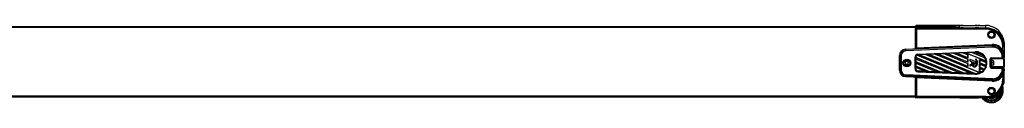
# Model space of a CAD drawing. Header units: millimetres. Extents: x 0 to 420, y 0 to 297.
# Tile 13 of 23: x 130.43 to 224.11, y 193.54 to 200.9. Entities that reach past the tile are written whole.
import ezdxf

# ---------------------------------------------------------------- set-up
doc = ezdxf.new("R2010")
doc.units = ezdxf.units.MM

msp = doc.modelspace()

# ---------------------------------------------------------------- linework, layer by layer
at = {"color": 7, "linetype": 'Continuous', "lineweight": 25}
for p, q in [((65.92632, 200.79892), (215.65295, 200.79892)), ((65.92632, 200.70953), (215.65295, 200.70953)), ((215.64164, 200.85119), (215.64164, 200.79892)), ((215.64164, 200.85119), (215.73103, 200.85119)), ((215.65295, 200.70953), (215.65295, 200.79892)), ((215.65295, 198.678), (215.65295, 200.70953)), ((215.65295, 200.65619), (215.73103, 200.65619)), ((215.65295, 200.59396), (215.75177, 200.59396)), ((215.75365, 200.48043), (215.65295, 200.48043)), ((215.72662, 200.69282), (215.70804, 200.69435)), ((215.70804, 200.69435), (215.70804, 200.65619)), ((215.72662, 200.69282), (215.72662, 200.65619)), ((215.73103, 200.85119), (215.73103, 200.89591)), ((219.84293, 200.89591), (215.73103, 200.89591)), ((215.73103, 200.65619), (215.73103, 200.7009)), ((215.73103, 200.7009), (215.75255, 200.63633)), ((219.84293, 200.7009), (215.73103, 200.7009)), ((215.73103, 200.65619), (215.75177, 200.59396)), ((216.24193, 200.74102), (215.75175, 200.7392)), ((215.75175, 200.7392), (215.77034, 200.73767)), ((215.75255, 200.63633), (222.34582, 200.63633)), ((215.75365, 200.48043), (215.75365, 198.7291)), ((215.75443, 198.74839), (215.75443, 200.5228)), ((222.34582, 200.5228), (215.75443, 200.5228)), ((216.26052, 200.73949), (215.77034, 200.73767)), ((219.23875, 200.77071), (215.81146, 200.77071)), ((215.81146, 200.77071), (215.82875, 200.76206)), ((216.71431, 200.74948), (215.99309, 200.74948)), ((215.99942, 200.74012), (215.99309, 200.74948)), ((216.26052, 200.73949), (216.24193, 200.74102)), ((216.26052, 200.73949), (216.26052, 200.7009)), ((216.26736, 200.74106), (216.26736, 200.7395)), ((219.13656, 200.74106), (216.26736, 200.74106)), ((219.13656, 200.7395), (216.26736, 200.7395)), ((216.26736, 200.7395), (216.26736, 200.7009)), ((216.71431, 200.74948), (216.72523, 200.75494)), ((216.71431, 200.74948), (216.71431, 200.74106)), ((216.72523, 200.75494), (216.79277, 200.75494)), ((216.72523, 200.74106), (216.72523, 200.75494)), ((216.79277, 200.75494), (216.8037, 200.74948)), ((216.79277, 200.75494), (216.79277, 200.74106)), ((218.77636, 200.74948), (216.8037, 200.74948)), ((216.8037, 200.74106), (216.8037, 200.74948)), ((218.77636, 200.74948), (218.77063, 200.74106)), ((219.1366, 200.74948), (218.98763, 200.74948)), ((218.99336, 200.74106), (218.98763, 200.74948)), ((219.13656, 200.71583), (219.05191, 200.7009)), ((219.13656, 200.7494), (219.13656, 200.7009)), ((219.78602, 200.8678), (219.35664, 200.7921)), ((219.78602, 200.8678), (219.78602, 200.7009)), ((219.86218, 200.8697), (219.80775, 200.8697)), ((219.80775, 200.8697), (219.80775, 200.7009)), ((219.84293, 200.8697), (219.84293, 200.89591)), ((219.84839, 200.88498), (219.84293, 200.89591)), ((219.84839, 200.66811), (219.84293, 200.7009)), ((219.84703, 200.67625), (219.86218, 200.67625)), ((219.84839, 200.88498), (219.84839, 200.8697)), ((219.86218, 200.88062), (219.86218, 200.8697)), ((219.86218, 200.67625), (219.86218, 200.66644)), ((219.89308, 200.8842), (221.5985, 200.8842)), ((219.89308, 200.88136), (219.89308, 200.8842)), ((219.89308, 200.66579), (221.5985, 200.66579)), ((219.90688, 200.8814), (221.69466, 200.8814)), ((221.5985, 200.8842), (221.5985, 200.8814)), ((221.69466, 200.66455), (221.63798, 200.66455)), ((221.64522, 200.8814), (221.64319, 200.88343)), ((221.64319, 200.8814), (221.64319, 200.88343)), ((221.64946, 200.64469), (221.64319, 200.66349)), ((221.69414, 200.64239), (222.34582, 200.64239)), ((221.69466, 200.8814), (221.69466, 200.88842)), ((221.69466, 200.65753), (221.69466, 200.66455)), ((221.69466, 200.64239), (221.69466, 200.65753)), ((221.73935, 200.8892), (222.32038, 200.8892)), ((221.73935, 200.65675), (222.32038, 200.65675)), ((221.73935, 200.65675), (221.73935, 200.64239)), ((222.32038, 200.8892), (222.32038, 200.65675)), ((222.32038, 200.64239), (222.32038, 200.65675)), ((222.34582, 200.63633), (222.34582, 200.64239)), ((222.34582, 200.63633), (222.34582, 200.5228)), ((224.0295, 199.61829), (224.0295, 199.62531)), ((214.72058, 198.63727), (214.721, 198.62305)), ((214.721, 198.62305), (222.96999, 198.98316)), ((222.97061, 198.96844), (214.72162, 198.60834)), ((214.72162, 198.60834), (214.72673, 198.48928)), ((214.72673, 198.48928), (222.97572, 198.84938)), ((222.97705, 198.81872), (214.72806, 198.45862)), ((215.65295, 199.45065), (215.65373, 199.45065)), ((215.65295, 199.00488), (215.65373, 199.00384)), ((215.65373, 199.00384), (215.65295, 199.00384)), ((215.65295, 198.7247), (215.75365, 198.7291)), ((215.65334, 198.67918), (215.65295, 198.67916)), ((215.75441, 198.68368), (215.65333, 198.67926)), ((215.65333, 198.67926), (215.65334, 198.67918)), ((215.65373, 199.00384), (215.65373, 199.45065)), ((215.75556, 198.68025), (215.75441, 198.68368)), ((215.75443, 198.74839), (222.96672, 199.06324)), ((222.96964, 198.99518), (215.75556, 198.68025)), ((222.96999, 198.98316), (222.96964, 198.99518)), ((222.97572, 198.84938), (222.97061, 198.96844)), ((223.97887, 198.53094), (223.97887, 198.88999)), ((224.0295, 199.39442), (224.0295, 199.40144)), ((224.06093, 199.3156), (224.04296, 199.3156)), ((224.05312, 199.53401), (224.06093, 199.53401)), ((224.09054, 198.89188), (224.11019, 198.90169)), ((224.09054, 198.89188), (224.09054, 197.93109)), ((224.10816, 199.09389), (224.10816, 199.0913)), ((224.10816, 199.0913), (224.10816, 199.08868)), ((224.10816, 199.08868), (224.10816, 198.98617)), ((224.11019, 199.1201), (224.11019, 198.96757)), ((224.11019, 198.90169), (224.11019, 197.83465)), ((214.13444, 198.01042), (214.12533, 198.01497)), ((214.13444, 196.63115), (214.13444, 198.01042)), ((214.14862, 198.00987), (214.26591, 198.00796)), ((214.14862, 198.00987), (214.14862, 196.63061)), ((214.26591, 196.6287), (214.26591, 198.00796)), ((214.29639, 198.00775), (214.29639, 196.62849)), ((215.6225, 196.77435), (215.6225, 197.86189)), ((215.68634, 197.86345), (215.6645, 197.86241)), ((215.6645, 197.86241), (215.6645, 196.77487)), ((215.68634, 197.82696), (215.67007, 197.82869)), ((215.67007, 197.72348), (215.67007, 197.82869)), ((219.13305, 196.39449), (215.67007, 197.82869)), ((215.67007, 197.72348), (215.68634, 197.7133)), ((215.67007, 197.72348), (218.84909, 196.40689)), ((215.68634, 197.86345), (215.68634, 197.82696)), ((219.10053, 196.41297), (215.68634, 197.82696)), ((215.68634, 197.7133), (215.68634, 197.42308)), ((215.68634, 197.7133), (218.79373, 196.42637)), ((215.79766, 198.07453), (215.81287, 198.06478)), ((215.79766, 198.07453), (219.93922, 196.3593)), ((215.81287, 198.06478), (219.88385, 196.37878)), ((215.89728, 198.14888), (221.33824, 198.3864)), ((221.34007, 198.34496), (215.89911, 198.10744)), ((215.89935, 198.10215), (215.89911, 198.10744)), ((215.89935, 198.10215), (215.97683, 198.10553)), ((216.02164, 198.09199), (215.97683, 198.10553)), ((220.22317, 196.3469), (215.97683, 198.10553)), ((216.65557, 198.11966), (216.02164, 198.09199)), ((220.19065, 196.36538), (216.02164, 198.09199)), ((216.62925, 198.13401), (216.85905, 198.14404)), ((216.62925, 198.13401), (216.65557, 198.11966)), ((216.62925, 198.13401), (221.02934, 196.31171)), ((216.65557, 198.11966), (220.97398, 196.33119)), ((216.90386, 198.1305), (216.85905, 198.14404)), ((221.3133, 196.29932), (216.85905, 198.14404)), ((217.53779, 198.15817), (216.90386, 198.1305)), ((221.28078, 196.3178), (216.90386, 198.1305)), ((217.74128, 198.18256), (217.51148, 198.17252)), ((217.51148, 198.17252), (217.53779, 198.15817)), ((217.51148, 198.17252), (221.81288, 196.3911)), ((217.53779, 198.15817), (221.78732, 196.39823)), ((217.78608, 198.16901), (217.74128, 198.18256)), ((220.64691, 196.97919), (217.74128, 198.18256)), ((218.42002, 198.19669), (217.78608, 198.16901)), ((220.63064, 196.99094), (217.78608, 198.16901)), ((218.6235, 198.22107), (218.3937, 198.21104)), ((218.3937, 198.21104), (218.42002, 198.19669)), ((218.3937, 198.21104), (220.64691, 197.27787)), ((218.42002, 198.19669), (220.63064, 197.28115)), ((218.66831, 198.20752), (218.6235, 198.22107)), ((220.64691, 197.38307), (218.6235, 198.22107)), ((219.30224, 198.2352), (218.66831, 198.20752)), ((220.63064, 197.39482), (218.66831, 198.20752)), ((219.27592, 198.24955), (219.50573, 198.25958)), ((219.27592, 198.24955), (219.30224, 198.2352)), ((219.27592, 198.24955), (220.64691, 197.68175)), ((219.30224, 198.2352), (220.63064, 197.68504)), ((219.55053, 198.24604), (219.50573, 198.25958)), ((220.64691, 197.78696), (219.50573, 198.25958)), ((220.18447, 198.27371), (219.55053, 198.24604)), ((220.63064, 197.79871), (219.55053, 198.24604)), ((220.38795, 198.29809), (220.15815, 198.28806)), ((220.15815, 198.28806), (220.18447, 198.27371)), ((220.15815, 198.28806), (220.64691, 198.08564)), ((220.18447, 198.27371), (220.63064, 198.08893)), ((220.43276, 198.28455), (220.38795, 198.29809)), ((222.39607, 197.46643), (220.38795, 198.29809)), ((221.06669, 198.31222), (220.43276, 198.28455)), ((222.37781, 197.47901), (220.43276, 198.28455)), ((220.64691, 198.08564), (220.63064, 198.08893)), ((220.63064, 197.79871), (220.63064, 198.08893)), ((220.63064, 197.79871), (220.64691, 197.78696)), ((220.64691, 197.68175), (220.63064, 197.68504)), ((220.63064, 197.39482), (220.63064, 197.68504)), ((220.64691, 198.08564), (220.64691, 197.78696)), ((220.64691, 197.68175), (220.64691, 197.38307)), ((221.27017, 198.33661), (221.04037, 198.32658)), ((221.04037, 198.32658), (221.06669, 198.31222)), ((221.04037, 198.32658), (222.27902, 197.81359)), ((221.06669, 198.31222), (222.25779, 197.81893)), ((221.31498, 198.32306), (221.27017, 198.33661)), ((222.18112, 197.95934), (221.27017, 198.33661)), ((221.34102, 198.3242), (221.31498, 198.32306)), ((222.14322, 197.98005), (221.31498, 198.32306)), ((221.34102, 198.3242), (221.34007, 198.34496)), ((222.18112, 197.95934), (222.14322, 197.98005)), ((222.25779, 197.81893), (222.27902, 197.81359)), ((222.7496, 196.93974), (222.7496, 197.6965)), ((222.79427, 197.69726), (222.79427, 196.9405)), ((222.82247, 197.68315), (222.79427, 197.69726)), ((222.82247, 197.60604), (222.82247, 197.68315)), ((222.86127, 197.80815), (223.91454, 197.80815)), ((222.86127, 197.80815), (222.86127, 197.76425)), ((223.91454, 197.76425), (222.86127, 197.76425)), ((222.86127, 197.76425), (222.88947, 197.75014)), ((222.86714, 197.68391), (222.86714, 197.60604)), ((222.88947, 197.75014), (224.05621, 197.75014)), ((222.88947, 197.70624), (222.88947, 197.75014)), ((224.05922, 197.70624), (222.88947, 197.70624)), ((223.91454, 197.80815), (223.91454, 197.92141)), ((223.91454, 197.80815), (223.91454, 197.76425)), ((224.03183, 197.76234), (223.91454, 197.76425)), ((223.94502, 197.92162), (224.06231, 197.92353)), ((223.94502, 197.92162), (223.94502, 197.80836)), ((223.94502, 197.80836), (224.06231, 197.80645)), ((224.05621, 197.75014), (224.03183, 197.76234)), ((224.05922, 196.96121), (224.05922, 197.70624)), ((224.06231, 197.80645), (224.06231, 197.92353)), ((224.07649, 197.92407), (224.09054, 197.93109)), ((224.07649, 197.92407), (224.07649, 197.807)), ((224.07649, 197.807), (224.10088, 197.7948)), ((224.10389, 197.70699), (224.10389, 196.96196)), ((224.11019, 196.8406), (224.11019, 197.83465)), ((214.54663, 197.32319), (214.54663, 197.31953)), ((214.78711, 197.46579), (214.68523, 197.34922)), ((214.68523, 197.34922), (214.73526, 197.20273)), ((214.68619, 197.35032), (214.73526, 197.20663)), ((214.73526, 197.20663), (214.73526, 197.20273)), ((214.73526, 197.20663), (214.88717, 197.17669)), ((214.73526, 197.20273), (214.88717, 197.17279)), ((214.93902, 197.43586), (214.78711, 197.46579)), ((214.88717, 197.17669), (214.98809, 197.29217)), ((214.88717, 197.17279), (214.98904, 197.28936)), ((214.88717, 197.17669), (214.88717, 197.17279)), ((214.98904, 197.28936), (214.93902, 197.43586)), ((215.12765, 197.31953), (215.12765, 197.32319)), ((215.68634, 196.77591), (215.6645, 196.77487)), ((215.68634, 197.42308), (215.67007, 197.4248)), ((215.67007, 197.3196), (215.67007, 197.4248)), ((218.04293, 196.44208), (215.67007, 197.4248)), ((215.67007, 197.3196), (215.68634, 197.30941)), ((215.67007, 197.3196), (217.75897, 196.45448)), ((215.68634, 197.01919), (215.67007, 197.02092)), ((215.67007, 196.91571), (215.67007, 197.02092)), ((216.9528, 196.48967), (215.67007, 197.02092)), ((215.67007, 196.91571), (215.68634, 196.90552)), ((215.67007, 196.91571), (216.66885, 196.50207)), ((218.01041, 196.46056), (215.68634, 197.42308)), ((215.68634, 197.30941), (215.68634, 197.01919)), ((215.68634, 197.30941), (217.70361, 196.47396)), ((216.92028, 196.50815), (215.68634, 197.01919)), ((215.68634, 196.90552), (215.68634, 196.77591)), ((215.68634, 196.90552), (216.61348, 196.52154)), ((220.63064, 197.39482), (220.64691, 197.38307)), ((220.64691, 197.27787), (220.63064, 197.28115)), ((220.63064, 196.99094), (220.63064, 197.28115)), ((220.63064, 196.99094), (220.64691, 196.97919)), ((220.64691, 197.27787), (220.64691, 196.97919)), ((220.82494, 197.63325), (220.82494, 197.52966)), ((220.82525, 197.6331), (220.82494, 197.63325)), ((220.82525, 197.5295), (220.82494, 197.52966)), ((220.82494, 197.10815), (220.82494, 197.07298)), ((220.82525, 197.10799), (220.82494, 197.10815)), ((220.82525, 197.07282), (220.82494, 197.07298)), ((220.82525, 197.6331), (220.82525, 197.5295)), ((220.82525, 197.10799), (220.82525, 197.07282)), ((220.84069, 197.50652), (220.84057, 197.50638)), ((220.84057, 197.50638), (221.24283, 197.34217)), ((220.96048, 197.18037), (220.84057, 197.13142)), ((220.84069, 197.13098), (220.84057, 197.13142)), ((220.84069, 197.50652), (221.24295, 197.34231)), ((220.9606, 197.17992), (220.84069, 197.13098)), ((220.85946, 197.65608), (220.85958, 197.65652)), ((221.39368, 197.438), (220.85946, 197.65608)), ((220.85946, 197.04984), (220.99222, 197.10403)), ((220.85946, 197.04984), (220.85958, 197.0497)), ((221.39379, 197.43845), (220.85958, 197.65652)), ((220.85958, 197.0497), (220.99234, 197.1039)), ((220.9606, 197.17992), (220.96048, 197.18037)), ((220.99138, 197.3673), (220.99107, 197.36748)), ((220.99222, 197.10403), (220.99234, 197.1039)), ((220.99279, 197.16674), (220.99308, 197.16702)), ((221.00565, 197.13681), (220.99279, 197.16674)), ((221.00594, 197.13709), (220.99308, 197.16702)), ((221.00565, 197.13681), (221.00594, 197.13709)), ((221.02575, 197.38876), (221.02587, 197.38921)), ((221.04695, 197.37989), (221.02575, 197.38876)), ((221.04707, 197.38034), (221.02587, 197.38921)), ((221.04695, 197.37989), (221.04707, 197.38034)), ((221.06219, 197.35701), (221.06251, 197.35716)), ((221.1202, 197.22073), (221.1199, 197.22079)), ((221.13197, 197.18781), (221.13168, 197.18785)), ((221.24283, 197.29563), (221.13445, 197.25139)), ((221.13456, 197.25094), (221.13445, 197.25139)), ((221.24295, 197.29519), (221.13456, 197.25094)), ((221.16431, 197.17428), (221.39368, 197.26791)), ((221.16431, 197.17428), (221.16443, 197.17415)), ((221.16443, 197.17415), (221.39379, 197.26778)), ((221.24295, 197.34231), (221.24283, 197.34217)), ((221.24295, 197.29519), (221.24283, 197.29563)), ((221.39508, 197.66067), (221.38154, 197.64444)), ((221.38178, 197.64408), (221.38154, 197.64444)), ((221.39532, 197.66031), (221.38178, 197.64408)), ((221.38455, 197.60945), (221.38434, 197.60937)), ((221.39368, 197.438), (221.39379, 197.43845)), ((221.39368, 197.26791), (221.39379, 197.26778)), ((221.39532, 197.66031), (221.39508, 197.66067)), ((221.40912, 197.41502), (221.40943, 197.41518)), ((221.40912, 197.2909), (221.40912, 197.41502)), ((221.40912, 197.2909), (221.40943, 197.29105)), ((221.40943, 197.29105), (221.40943, 197.41518)), ((221.43073, 197.66309), (221.43094, 197.66348)), ((221.56346, 197.33807), (221.56377, 197.33822)), ((221.76427, 197.62288), (222.40607, 197.35709)), ((221.76427, 197.3242), (221.76427, 197.62288)), ((221.78054, 197.6127), (221.76427, 197.62288)), ((222.37619, 197.07078), (221.76427, 197.3242)), ((221.76427, 197.3242), (221.78054, 197.32248)), ((221.76427, 197.219), (222.34796, 196.97726)), ((221.76427, 196.92032), (221.76427, 197.219)), ((221.78054, 197.20881), (221.76427, 197.219)), ((222.22083, 196.73123), (221.76427, 196.92032)), ((221.76427, 196.92032), (221.78054, 196.91859)), ((221.76427, 196.81511), (222.15883, 196.65171)), ((221.76427, 196.51643), (221.76427, 196.81511)), ((221.78054, 196.80492), (221.76427, 196.81511)), ((221.78054, 197.6127), (222.38969, 197.36042)), ((221.78054, 197.6127), (221.78054, 197.32248)), ((222.36194, 197.08169), (221.78054, 197.32248)), ((221.78054, 197.20881), (222.3316, 196.98059)), ((221.78054, 197.20881), (221.78054, 196.91859)), ((222.20774, 196.74167), (221.78054, 196.91859)), ((221.78054, 196.80492), (222.14027, 196.65594)), ((221.78054, 196.80492), (221.78054, 196.5147)), ((222.22083, 196.73123), (222.20774, 196.74167)), ((222.3316, 196.98059), (222.34796, 196.97726)), ((222.37619, 197.07078), (222.36194, 197.08169)), ((222.39607, 197.46643), (222.37781, 197.47901)), ((222.38969, 197.36042), (222.40607, 197.35709)), ((222.82247, 196.98279), (222.79427, 196.9405)), ((222.79869, 197.20589), (222.79869, 197.43629)), ((222.79877, 197.19262), (222.82247, 197.19262)), ((222.82247, 197.46079), (222.79895, 197.46079)), ((222.80021, 197.48172), (222.82247, 197.50953)), ((222.80021, 197.16197), (222.82247, 197.15641)), ((222.89398, 197.60604), (222.82247, 197.60604)), ((222.82247, 197.36637), (222.82247, 197.60604)), ((222.82247, 197.04736), (222.82247, 197.36637)), ((222.82247, 197.04736), (222.89398, 197.04736)), ((222.82247, 197.04736), (222.82247, 196.98279)), ((222.86127, 196.8735), (222.88947, 196.9158)), ((222.86127, 196.82809), (222.86127, 196.8735)), ((223.91454, 196.8735), (222.86127, 196.8735)), ((222.86127, 196.82809), (223.91454, 196.82809)), ((222.86714, 197.04736), (222.86714, 196.98354)), ((222.88947, 196.96121), (222.88947, 196.9158)), ((224.05922, 196.96121), (222.88947, 196.96121)), ((222.88947, 196.9158), (224.05621, 196.9158)), ((222.89398, 197.36637), (222.89398, 197.60604)), ((223.06115, 197.53503), (222.89398, 197.53503)), ((223.06115, 197.53088), (222.89398, 197.53088)), ((222.89398, 197.04736), (222.89398, 197.36637)), ((223.06115, 197.32255), (222.89398, 197.32255)), ((223.06115, 197.11837), (222.89398, 197.11837)), ((223.07276, 197.42671), (223.06115, 197.53088)), ((223.06115, 197.32255), (223.07276, 197.42671)), ((223.07276, 197.22046), (223.06115, 197.32255)), ((223.06115, 197.11837), (223.07276, 197.22046)), ((223.07276, 197.53299), (223.07275, 197.53302)), ((223.07275, 197.12039), (223.07276, 197.12042)), ((223.07276, 197.53295), (223.07276, 197.42671)), ((223.07276, 197.42671), (223.07276, 197.22046)), ((223.07276, 197.22046), (223.07276, 197.12045)), ((224.03183, 196.87923), (223.91454, 196.8735)), ((223.91454, 196.82809), (223.91454, 196.8735)), ((223.91454, 196.82809), (223.91454, 196.71484)), ((223.94502, 196.8283), (224.06231, 196.83403)), ((223.94502, 196.71505), (223.94502, 196.8283)), ((224.05621, 196.9158), (224.03183, 196.87923)), ((224.06231, 196.83403), (224.06231, 196.71696)), ((224.07649, 196.83457), (224.10088, 196.87114)), ((224.07649, 196.7175), (224.07649, 196.83457)), ((224.11019, 195.77355), (224.11019, 196.8406)), ((214.13444, 196.63115), (214.12617, 196.63528)), ((214.14862, 196.63061), (214.26591, 196.6287)), ((214.72065, 196.01458), (214.721, 196.01852)), ((214.721, 196.01852), (222.96999, 195.65841)), ((214.72162, 196.03214), (214.72673, 196.14739)), ((222.97061, 195.67204), (214.72162, 196.03214)), ((214.72673, 196.14739), (222.97572, 195.78729)), ((222.97705, 195.81752), (214.72806, 196.17763)), ((215.65295, 194.18413), (215.65295, 195.97389)), ((215.65334, 195.97266), (215.65295, 195.97268)), ((215.65295, 195.9287), (215.75365, 195.92431)), ((215.65333, 195.97264), (215.65334, 195.97266)), ((215.75441, 195.96823), (215.65333, 195.97264)), ((215.75365, 194.17298), (215.75365, 195.92431)), ((215.75556, 195.96933), (215.75441, 195.96823)), ((222.96672, 195.58861), (215.75443, 195.90346)), ((215.75443, 195.90346), (215.75443, 194.12905)), ((215.75556, 195.96933), (222.96964, 195.65441)), ((215.84666, 196.5439), (215.79093, 196.56698)), ((215.89728, 196.48737), (221.33824, 196.24985)), ((215.90006, 196.55269), (215.89911, 196.52983)), ((221.34007, 196.29231), (215.89911, 196.52983)), ((216.61348, 196.52154), (215.90006, 196.55269)), ((216.61348, 196.52154), (216.66885, 196.50207)), ((216.9528, 196.48967), (216.66885, 196.50207)), ((216.9528, 196.48967), (216.92028, 196.50815)), ((217.70361, 196.47396), (216.92028, 196.50815)), ((217.70361, 196.47396), (217.75897, 196.45448)), ((218.04293, 196.44208), (217.75897, 196.45448)), ((218.04293, 196.44208), (218.01041, 196.46056)), ((218.79373, 196.42637), (218.01041, 196.46056)), ((218.79373, 196.42637), (218.84909, 196.40689)), ((219.13305, 196.39449), (218.84909, 196.40689)), ((219.13305, 196.39449), (219.10053, 196.41297)), ((219.88385, 196.37878), (219.10053, 196.41297)), ((219.88385, 196.37878), (219.93922, 196.3593)), ((220.22317, 196.3469), (219.93922, 196.3593)), ((220.22317, 196.3469), (220.19065, 196.36538)), ((220.97398, 196.33119), (220.19065, 196.36538)), ((220.97398, 196.33119), (221.02934, 196.31171)), ((221.3133, 196.29932), (221.02934, 196.31171)), ((221.3133, 196.29932), (221.28078, 196.3178)), ((221.34102, 196.31517), (221.28078, 196.3178)), ((221.34102, 196.31517), (221.34007, 196.29231)), ((221.92338, 196.45054), (221.76427, 196.51643)), ((221.76427, 196.51643), (221.78054, 196.5147)), ((221.90894, 196.46153), (221.78054, 196.5147)), ((221.78732, 196.39823), (221.81288, 196.3911)), ((221.92338, 196.45054), (221.90894, 196.46153)), ((222.14027, 196.65594), (222.15883, 196.65171)), ((223.94502, 196.71505), (224.06231, 196.71696)), ((223.97887, 196.12091), (223.97887, 195.76185)), ((224.07649, 196.7175), (224.09054, 196.72452)), ((224.09054, 195.76374), (224.09054, 196.72452)), ((215.65295, 195.64956), (215.65373, 195.64956)), ((215.65373, 195.20275), (215.65295, 195.20379)), ((215.65373, 195.20275), (215.65295, 195.20275)), ((215.65373, 195.20275), (215.65373, 195.64956)), ((222.96999, 195.65841), (222.96964, 195.65441)), ((222.97572, 195.78729), (222.97061, 195.67204)), ((224.09054, 195.76374), (224.11019, 195.77355)), ((65.92632, 194.18413), (215.65295, 194.18413)), ((65.92632, 194.09474), (215.65295, 194.09474)), ((215.64164, 194.04246), (215.64164, 194.09474)), ((215.64164, 194.04246), (215.65201, 194.06321)), ((215.64164, 194.04246), (215.73103, 194.04246)), ((215.65201, 194.06321), (215.75177, 194.06321)), ((215.65295, 194.09474), (215.65295, 194.18413)), ((215.75365, 194.17298), (215.65295, 194.17298)), ((215.73103, 194.04246), (215.75177, 194.06321)), ((215.73103, 194.04246), (215.73103, 193.99775)), ((215.73103, 193.99775), (215.75255, 194.01928)), ((219.84293, 193.99775), (215.73103, 193.99775)), ((215.75255, 194.01928), (222.34582, 194.01928)), ((222.34582, 194.12905), (215.75443, 194.12905)), ((219.84839, 194.00868), (219.84293, 193.99775)), ((219.89308, 194.00945), (221.5985, 194.00945)), ((221.64946, 194.01649), (221.64319, 194.01022)), ((221.69414, 194.01726), (222.34582, 194.01726)), ((222.34582, 194.01928), (222.34582, 194.12905)), ((222.34582, 194.01928), (222.34582, 194.01726)), ((222.71803, 194.00718), (222.62269, 194.03931)), ((222.66438, 194.04651), (222.72258, 194.02874)), ((223.73959, 194.70971), (223.74163, 194.65053)), ((223.74163, 194.65051), (223.74163, 194.65053)), ((223.74252, 194.65051), (223.74252, 194.65053))]:
    msp.add_line(p, q, dxfattribs=at)
at = {"color": 7, "linetype": 'Continuous', "lineweight": 25, "flags": 128}
for points in [[(219.45568, 200.79474), (219.44814, 200.79408), (219.42667, 200.79086), (219.39454, 200.78558), (219.35664, 200.77903), (219.31874, 200.77222), (219.28661, 200.76617), (219.26515, 200.76182), (219.25761, 200.75982), (219.26515, 200.76047), (219.28661, 200.76369), (219.31874, 200.76897), (219.35664, 200.77552), (219.39454, 200.78234), (219.42667, 200.78838), (219.44814, 200.79274), (219.45568, 200.79474)], [(220.08566, 200.87925), (220.04717, 200.87912), (220.01455, 200.87874), (219.99275, 200.87817), (219.98509, 200.8775), (219.99275, 200.87683), (220.01455, 200.87626), (220.04717, 200.87588), (220.08566, 200.87574), (220.12414, 200.87588), (220.15677, 200.87626), (220.17856, 200.87683), (220.18622, 200.8775), (220.17856, 200.87817), (220.15677, 200.87874), (220.12414, 200.87912), (220.08566, 200.87925)], [(220.08566, 200.67021), (220.04717, 200.67007), (220.01455, 200.66969), (219.99275, 200.66912), (219.98509, 200.66845), (219.99275, 200.66778), (220.01455, 200.66721), (220.04717, 200.66683), (220.08566, 200.6667), (220.12414, 200.66683), (220.15677, 200.66721), (220.17856, 200.66778), (220.18622, 200.66845), (220.17856, 200.66912), (220.15677, 200.66969), (220.12414, 200.67007), (220.08566, 200.67021)], [(221.42649, 200.87925), (221.38801, 200.87912), (221.35538, 200.87874), (221.33358, 200.87817), (221.32593, 200.8775), (221.33358, 200.87683), (221.35538, 200.87626), (221.38801, 200.87588), (221.42649, 200.87574), (221.46498, 200.87588), (221.4976, 200.87626), (221.5194, 200.87683), (221.52706, 200.8775), (221.5194, 200.87817), (221.4976, 200.87874), (221.46498, 200.87912), (221.42649, 200.87925)], [(221.42649, 200.67021), (221.38801, 200.67007), (221.35538, 200.66969), (221.33358, 200.66912), (221.32593, 200.66845), (221.33358, 200.66778), (221.35538, 200.66721), (221.38801, 200.66683), (221.42649, 200.6667), (221.46498, 200.66683), (221.4976, 200.66721), (221.5194, 200.66778), (221.52706, 200.66845), (221.5194, 200.66912), (221.4976, 200.66969), (221.46498, 200.67007), (221.42649, 200.67021)], [(224.06093, 199.53401), (224.05209, 199.54169), (224.04296, 199.54961)], [(224.0295, 199.40144), (224.04783, 199.33749), (224.05319, 199.31692)], [(224.06093, 195.35964), (224.05209, 195.35196), (224.04296, 195.34404)], [(222.58642, 194.64296), (222.59439, 194.57478), (222.59655, 194.56624)], [(222.88205, 193.98662), (222.82087, 193.98945), (222.71803, 194.00718)], [(222.72258, 194.02874), (222.82257, 194.01149), (222.88232, 194.00874)]]:
    msp.add_lwpolyline(points, dxfattribs=at)
at = {"color": 7, "linetype": 'Continuous', "lineweight": 25}
for centre, radius in [((222.88219, 200.00718), 0.35033), ((222.88219, 200.00655), 0.30632), ((222.88212, 200.0055), 0.2957), ((222.88218, 200.00485), 0.25169), ((214.8371, 197.31813), 0.36689), ((214.8371, 197.31849), 0.34456), ((214.83717, 197.3232), 0.33517), ((214.83711, 197.31955), 0.29049), ((214.83711, 197.3193), 0.27707), ((222.88219, 194.64467), 0.35033), ((222.88219, 194.64401), 0.30632), ((222.88218, 194.64231), 0.25169)]:
    msp.add_circle(centre, radius, dxfattribs=at)
for centre, radius, start, end in [((215.75244, 200.6948), 0.0444, 90.881666, 180.5829368), ((215.77102, 200.69327), 0.0444, 90.881666, 180.5829368), ((215.88746, 200.65166), 0.11175, 52.1986701, 128.2264195), ((216.26725, 193.86951), 6.87155, 89.9990799, 90.2111177), ((216.26733, 198.88991), 1.84959, 89.9990799, 90.2111177), ((218.88199, 200.65166), 0.11175, 53.1350726, 126.8649274), ((219.87294, 197.54259), 3.29027, 99.0279099, 102.932497), ((219.60322, 199.49888), 1.22289, 96.9295357, 100.5992137), ((219.28054, 201.42303), 0.73147, 279.1678506, 283.8530126), ((219.80775, 200.74453), 0.12516, 89.9999909, 99.9984938), ((219.89571, 200.24058), 0.64092, 89.0013691, 92.9983264), ((221.72818, 200.24838), 0.64092, 89.0013691, 92.9983264), ((221.72818, 201.29757), 0.64092, 267.0016736, 270.9986309), ((222.32046, 199.10144), 1.78776, 18.4979781, 90.0025041), ((222.32047, 198.869), 1.78775, 18.4978234, 90.0026588), ((222.34591, 198.89368), 1.74871, 13.9619497, 90.0029993), ((222.34595, 198.89174), 1.74459, 0.0043639, 90.0043632), ((222.34594, 198.88987), 1.63293, 0.0043639, 90.0043632), ((222.32091, 199.09389), 1.78726, 0.0000449, 17.0621776), ((214.7477, 198.01037), 0.61326, 92.4955639, 179.9957173), ((214.7477, 198.00983), 0.59907, 92.4952233, 179.9960579), ((218.54197, 198.77637), 3.82405, 182.2978483, 182.5184929), ((223.01626, 197.92899), 1.13533, 32.0189597, 92.5011622), ((197.68996, 197.94368), 25.30154, 2.3818165, 2.5360729), ((223.01626, 197.92787), 1.06832, 32.0189597, 92.5011622), ((223.01631, 197.92399), 1.06018, 0.0044872, 92.5042316), ((226.79096, 199.13648), 3.82405, 182.2978483, 182.5184929), ((223.01631, 197.92344), 1.046, 0.0047477, 92.503971), ((223.0163, 197.92154), 0.92872, 0.00462, 92.5040988), ((269.02449, 200.83112), 46.09139, 182.4642382, 182.502384), ((223.0163, 197.92133), 0.89825, 0.00462, 92.5040988), ((224.00549, 200.62432), 1.73453, 269.1206351, 272.8104616), ((222.34634, 199.1201), 1.76385, 1.5855759, 13.5718134), ((222.34634, 198.90169), 1.76385, 0.0000227, 13.571816), ((214.14716, 198.15707), 0.14721, 265.0431479, 270.5706188), ((214.74771, 198.00793), 0.4818, 92.4953903, 179.9958909), ((214.29469, 199.97753), 1.96977, 269.162784, 270.0494475), ((214.74771, 198.00772), 0.45132, 92.4953903, 179.9958909), ((260.7755, 200.47101), 46.09139, 182.4642382, 182.502384), ((215.90978, 197.86187), 0.28728, 92.4953903, 179.9958909), ((215.62875, 199.06919), 1.20731, 269.7034294, 271.6968449), ((215.90979, 197.86239), 0.24528, 92.4953903, 179.9958909), ((215.90977, 197.86344), 0.22344, 115.7008954, 179.9980297), ((215.90981, 197.86261), 0.23977, 92.4994402, 117.8880202), ((242.43987, 199.30152), 26.56761, 182.4865804, 182.5760363), ((221.385, 197.31812), 1.0693, 267.4933426, 92.5066574), ((247.88084, 199.53905), 26.56761, 182.4865804, 182.5760363), ((221.385, 197.31864), 1.02731, 267.4933426, 92.5066574), ((221.3849, 197.31946), 1.0057, 41.0596198, 92.5005959), ((221.41438, 197.64456), 0.02514, 48.8110669, 140.1603648), ((221.41438, 197.6444), 0.02483, 48.8110669, 140.1603648), ((221.38506, 197.31885), 1.02173, 28.9611706, 38.8195885), ((221.38514, 197.31967), 1.00537, 9.1187905, 29.7745136), ((222.76025, 198.39024), 0.69381, 269.1206351, 272.8104616), ((222.85649, 196.99017), 0.69381, 89.1206351, 92.8104616), ((223.91624, 199.89118), 1.96977, 269.9505525, 270.837216), ((223.91624, 199.77793), 1.96977, 269.9505525, 270.837216), ((223.90522, 197.80328), 0.04013, 283.4376824, 7.2793869), ((224.63687, 197.44837), 1.26685, 121.2916431, 124.349491), ((224.03178, 197.80705), 0.04471, 270.053918, 359.9373549), ((224.0225, 197.80137), 0.04013, 283.4376824, 7.2793869), ((224.05617, 197.79485), 0.04471, 270.053918, 359.9373549), ((224.06987, 198.39997), 0.69381, 269.1206351, 272.8104616), ((224.06377, 198.07073), 0.14721, 269.4293812, 274.9568521), ((224.06377, 197.95366), 0.14721, 269.4293812, 274.9568521), ((214.83714, 197.32316), 0.29051, 0.0063787, 179.9936213), ((215.62875, 197.98165), 1.20731, 269.7034294, 271.6968449), ((215.90978, 196.77437), 0.28728, 180.0041091, 267.5046097), ((215.90979, 196.77488), 0.24528, 180.0041091, 267.5046097), ((215.90979, 196.77593), 0.22345, 180.0041091, 267.5046097), ((220.85008, 197.63325), 0.02514, 67.7891958, 179.9934364), ((220.85007, 197.52966), 0.02514, 180.0022538, 247.7965368), ((220.85007, 197.10815), 0.02514, 112.2034424, 179.9977462), ((220.85008, 197.07298), 0.02514, 180.0065636, 292.210773), ((220.85008, 197.63309), 0.02483, 67.7891958, 179.9934364), ((220.85007, 197.5295), 0.02482, 180.0022538, 247.7965368), ((220.85007, 197.10799), 0.02482, 112.2034424, 179.9977462), ((220.85008, 197.07282), 0.02483, 180.0065636, 292.210773), ((220.96998, 197.15709), 0.02514, 23.25304, 112.2081872), ((220.96998, 197.15694), 0.02483, 23.25304, 112.2081872), ((221.01617, 197.36602), 0.02514, 67.2894665, 176.6645354), ((221.01617, 197.36586), 0.02483, 67.2894665, 176.6645354), ((220.98284, 197.12702), 0.02482, 292.2019889, 23.2469836), ((220.98284, 197.12717), 0.02514, 292.2019889, 23.2469836), ((221.03737, 197.35699), 0.02482, 0.037212, 67.2963297), ((221.03737, 197.35715), 0.02514, 0.037212, 67.2963297), ((221.14395, 197.22811), 0.02514, 112.2023317, 196.9351392), ((221.14395, 197.22796), 0.02482, 112.2023317, 196.9351392), ((221.15493, 197.19743), 0.02514, 202.3859173, 292.2082919), ((221.15493, 197.19727), 0.02483, 202.3859173, 292.2082919), ((221.23333, 197.3189), 0.02514, 292.2020966, 67.7978751), ((221.23333, 197.31875), 0.02545, 292.2020966, 67.7978751), ((221.40084, 197.62834), 0.02513, 140.1618524, 228.9835152), ((221.40084, 197.62818), 0.02482, 140.1618524, 228.9835153), ((221.38429, 197.41502), 0.02482, 0.0022538, 67.7965376), ((221.38429, 197.2909), 0.02482, 292.2034654, 359.9977462), ((221.38429, 197.41517), 0.02514, 0.0022538, 67.7965376), ((221.38429, 197.29105), 0.02514, 292.2034654, 359.9977462), ((221.38504, 197.31898), 1.02176, 319.2274917, 324.8845466), ((221.3851, 197.31971), 1.00542, 324.9053643, 340.2877683), ((221.38516, 197.31891), 1.02162, 340.4629559, 345.9433559), ((221.38519, 197.31968), 1.00533, 346.3063911, 2.3221706), ((221.38519, 197.3189), 1.02159, 2.141993, 8.3031066), ((222.76025, 197.63347), 0.69381, 269.1206351, 272.8104616), ((222.85649, 196.28981), 0.69381, 89.1206351, 92.8104616), ((223.90345, 196.83314), 0.04186, 353.3550756, 74.6297292), ((223.91624, 198.79786), 1.96977, 269.9505525, 270.837216), ((224.02073, 196.83887), 0.04186, 353.3550756, 74.6297292), ((224.03175, 196.83449), 0.04475, 0.1094685, 89.8992586), ((224.05613, 196.87105), 0.04475, 0.1094685, 89.8992586), ((224.06987, 197.65494), 0.69381, 269.1206351, 272.8104616), ((224.06377, 196.98123), 0.14721, 269.4293812, 274.9568521), ((214.14716, 196.77781), 0.14721, 265.0431479, 270.5706188), ((214.7477, 196.6312), 0.61326, 180.0042827, 267.5044361), ((214.7477, 196.63065), 0.59907, 180.0039421, 267.5047767), ((214.29469, 198.59826), 1.96977, 269.162784, 270.0494475), ((214.74771, 196.62873), 0.4818, 180.0041091, 267.5046097), ((214.74771, 196.62852), 0.45132, 180.0041091, 267.5046097), ((211.79032, 196.15842), 2.93401, 357.2668822, 357.5332624), ((170.58228, 198.10358), 44.18777, 357.4626912, 357.5019374), ((215.9098, 196.77519), 0.23976, 240.2766747, 254.729496), ((187.15499, 197.74858), 28.76994, 357.4874763, 357.5721266), ((192.59595, 197.51106), 28.76994, 357.4874763, 357.5721266), ((221.38489, 197.31997), 1.00576, 267.5002598, 293.5859909), ((221.38492, 197.31912), 1.02194, 294.7569792, 301.796179), ((221.38497, 197.31982), 1.00559, 301.403412, 318.685887), ((223.01626, 196.72286), 1.13533, 267.4988378, 327.9810403), ((223.01626, 196.72171), 1.06832, 267.4988378, 327.9810403), ((223.01631, 196.71758), 1.06018, 267.4957684, 359.9955128), ((223.01631, 196.71704), 1.046, 267.496029, 359.9952523), ((223.0163, 196.71512), 0.92872, 267.4959012, 359.99538), ((178.83127, 197.74347), 44.18777, 357.4626912, 357.5019374), ((223.0163, 196.71491), 0.89825, 267.4959012, 359.99538), ((223.91624, 198.68461), 1.96977, 269.9505525, 270.837216), ((223.33579, 195.12246), 1.18763, 57.2151145, 60.4192438), ((224.06377, 196.86416), 0.14721, 269.4293812, 274.9568521), ((222.34595, 195.76387), 1.74459, 269.9956368, 359.9956361), ((222.34594, 195.76198), 1.63293, 269.9956368, 359.9956361), ((222.34591, 195.76597), 1.74871, 269.9970007, 346.0380503), ((222.88212, 194.64297), 0.2957, 195.0392339, 180.0014307), ((222.88222, 194.6519), 1.06182, 255.7078876, 16.904123), ((245.345, 194.6276), 22.39891, 177.3725271, 177.541002), ((220.03931, 195.79832), 2.93401, 357.2668822, 357.5332624), ((224.00549, 197.49618), 1.73453, 269.1206351, 272.8104616), ((222.34634, 195.77355), 1.76385, 346.428184, 359.9999773), ((222.8821, 194.65203), 1.06192, 216.7095619, 255.715914), ((222.88214, 194.65062), 0.86037, 227.4042666, 4.0103123), ((222.88214, 194.65064), 0.86038, 227.4061182, 359.9922887), ((222.88214, 194.65062), 0.85948, 227.4691159, 3.9420811), ((222.88218, 194.65167), 0.66505, 269.9888734, 344.3603802), ((222.88218, 194.65535), 0.6466, 270.0125514, 341.2275328)]:
    msp.add_arc(centre, radius, start, end, dxfattribs=at)
for centre, major_axis, ratio, start_param, end_param in [((215.7517, 200.48238), (-0.00003, 0.11174), 0.0174524, 4.69493037, 6.23082011), ((215.75248, 200.52475), (-0.00003, 0.11174), 0.0174524, 4.69493037, 6.23082011), ((215.81151, 200.72599), (0.03355, -0.02961), 0.99877329, 2.2945979, 3.56413304), ((215.88746, 200.6536), (0.19681, 0), 0.57737959, 1.00424132, 1.87371145), ((218.88199, 200.6536), (0.19681, 0), 0.57737959, 1.00424132, 2.13735134), ((219.89308, 200.88498), (0.04469, 0), 0.01746304, 3.1503193, 4.71238898), ((219.89308, 200.66813), (0.04469, 0), 0.05236786, 3.1503193, 4.71238898), ((221.5985, 200.88342), (0.04469, 0), 0.01746304, 0.01745329, 1.57079633), ((221.5985, 200.66345), (0.04469, 0), 0.05236786, 0.01745329, 1.57079633), ((221.69414, 200.64473), (0.04469, 0), 0.05236786, 3.15904595, 4.71238898), ((215.65334, 198.72394), (-0.00001, 0.04474), 0.00871735, 1.55373889, 3.08962864), ((215.75443, 198.72835), (-0.00001, 0.04474), 0.01743626, 1.55411573, 3.09000547), ((215.7556, 198.74727), (-0.00002, 0.0671), 0.01743626, 1.55411573, 3.09000547), ((222.86141, 197.69637), (0.08386, -0.07403), 0.99877329, 2.2945979, 3.86417625), ((222.86141, 197.69715), (0.05256, -0.04187), 0.99750615, 2.24428091, 3.81385927), ((222.8895, 197.6831), (-0.00007, 0.06705), 0.99974648, 6.28253503, 7.85211338), ((222.8895, 197.68388), (0.01677, -0.01481), 0.99877329, 2.2945979, 3.86417625), ((224.0561, 197.70546), (0.00005, 0.04469), 0.0698308, 4.72992781, 6.26581755), ((224.10077, 197.70543), (0.00005, 0.08939), 0.03491544, 4.72986358, 6.26575332), ((222.86141, 196.93988), (0.08386, 0.07403), 0.99877329, 2.41900905, 3.98858741), ((222.86141, 196.94066), (0.04567, 0.04937), 0.99675218, 2.31799582, 3.88757417), ((222.80026, 197.43707), (0.00003, 0.04469), 0.03491544, 0.04365454, 1.58827092), ((222.80026, 197.20667), (0.00003, 0.04469), 0.03491544, 1.58827092, 3.13288731), ((222.8895, 196.98279), (0.05934, -0.03121), 0.99901552, 3.6261453, 5.19572365), ((222.8895, 196.98357), (0.01677, 0.01481), 0.99877329, 2.41900905, 3.98858741), ((224.0561, 196.96043), (0.00005, 0.04469), 0.0698308, 3.19403807, 4.72992781), ((224.10077, 196.9604), (0.00005, 0.08939), 0.03491544, 3.19397384, 4.72986358), ((215.65334, 195.92791), (-0.00001, 0.04474), 0.00871712, 0.017088, 1.55297775), ((215.75443, 195.92349), (-0.00001, 0.04474), 0.01743533, 0.01670323, 1.55259297), ((215.7556, 195.90224), (-0.00002, 0.06711), 0.01743533, 0.01670323, 1.55259297), ((215.65198, 194.17493), (-0.00002, 0.11174), 0.00872554, 3.15904462, 3.91189807), ((215.7517, 194.17493), (-0.00003, 0.11174), 0.0174524, 3.15904063, 4.69493037), ((215.75248, 194.131), (-0.00003, 0.11174), 0.0174524, 3.15904063, 4.69493037), ((219.89308, 194.00867), (0.04469, 0), 0.01746304, 1.57079633, 3.13286601), ((221.5985, 194.01023), (0.04469, 0), 0.01746304, 4.71238898, 6.26573201), ((221.69414, 194.01648), (0.04469, 0), 0.01746304, 1.57079633, 3.12413936)]:
    msp.add_ellipse(centre, major_axis=major_axis, ratio=ratio, start_param=start_param, end_param=end_param, dxfattribs=at)
for points, knots in [([(215.82875, 200.76206), (215.82737, 200.76177), (215.82398, 200.76108), (215.81749, 200.75832), (215.81089, 200.75463), (215.80537, 200.75004), (215.80379, 200.74862), (215.80234, 200.74724), (215.80109, 200.74599), (215.79973, 200.74456), (215.79768, 200.74225), (215.79608, 200.74031), (215.79556, 200.73952), (215.79546, 200.73936)], [0, 0, 0, 0, 0.2668185, 0.65222185, 0.84592038, 0.8695096, 0.88740205, 0.89896713, 0.91060829, 0.92106693, 0.9394662, 0.9880369, 1, 1, 1, 1]), ([(224.0295, 199.62531), (224.02915, 199.62655), (224.0285, 199.62889), (224.02563, 199.63836), (224.02129, 199.65218), (224.01774, 199.66294), (224.01585, 199.66864)], [0, 0, 0, 0, 0.26791797, 0.50290739, 0.73630079, 1, 1, 1, 1]), ([(224.01585, 199.4362), (224.01776, 199.43045), (224.02135, 199.41967), (224.0257, 199.40612), (224.02857, 199.39717), (224.02918, 199.39537), (224.0295, 199.39442)], [0, 0, 0, 0, 0.2679569, 0.50296413, 0.73634408, 1, 1, 1, 1]), ([(224.10689, 199.15562), (224.10626, 199.16985), (224.10507, 199.19643), (224.10293, 199.22585), (224.10153, 199.24304), (224.10063, 199.25323), (224.10008, 199.25941), (224.09991, 199.26159), (224.10007, 199.2602), (224.10062, 199.25474), (224.10151, 199.24518), (224.10293, 199.22846), (224.10506, 199.19992), (224.10625, 199.17336), (224.10688, 199.15944)], [0, 0, 0, 0, 0.13339157, 0.24917048, 0.3133152, 0.37469721, 0.43601395, 0.49997115, 0.56370773, 0.62493612, 0.68638534, 0.75075628, 0.86932298, 1, 1, 1, 1]), ([(224.10688, 199.15944), (224.10727, 199.14724), (224.10805, 199.12296), (224.10813, 199.10182), (224.10816, 199.0913)], [0, 0, 0, 0, 0.5025423, 1, 1, 1, 1]), ([(224.10688, 198.9504), (224.10727, 198.93819), (224.10805, 198.91391), (224.10813, 198.89277), (224.10816, 198.88225)], [0, 0, 0, 0, 0.5025423, 1, 1, 1, 1]), ([(224.10816, 199.08868), (224.10813, 199.09904), (224.10805, 199.11964), (224.10728, 199.14367), (224.10689, 199.15562)], [0, 0, 0, 0, 0.502580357, 1, 1, 1, 1]), ([(224.10816, 198.87963), (224.10813, 198.88999), (224.10805, 198.9106), (224.10728, 198.93462), (224.10689, 198.94657)], [0, 0, 0, 0, 0.50258036, 1, 1, 1, 1]), ([(224.09054, 197.93109), (224.09054, 197.93151), (224.09034, 197.94459), (224.08803, 198.01228), (224.07237, 198.13407), (224.03076, 198.27668), (223.97892, 198.39721), (223.941, 198.46196), (223.92206, 198.4943)], [0, 0, 0, 0, 0.00221517, 0.06849855, 0.35465345, 0.64038586, 0.8204229, 1, 1, 1, 1]), ([(223.97887, 198.53094), (223.99159, 198.49615), (224.01705, 198.42654), (224.0512, 198.29834), (224.07872, 198.14698), (224.08892, 198.01747), (224.09041, 197.94548), (224.09054, 197.93155), (224.09054, 197.93109)], [0, 0, 0, 0, 0.1775403, 0.35529697, 0.64300848, 0.93090321, 0.99771306, 1, 1, 1, 1]), ([(220.99107, 197.36748), (220.99074, 197.36033), (220.98907, 197.3245), (220.99296, 197.26128), (221.01064, 197.18228), (221.03965, 197.11098), (221.08371, 197.04109), (221.14554, 196.98369), (221.22275, 196.94681), (221.29873, 196.94244), (221.37066, 196.96371), (221.42403, 196.9989), (221.4631, 197.03807), (221.49488, 197.0797), (221.52364, 197.13248), (221.5557, 197.21998), (221.56051, 197.29041), (221.56377, 197.33822)], [0, 0, 0, 0, 0.01949887, 0.09773012, 0.17168486, 0.2391734, 0.30653651, 0.39540822, 0.4652355, 0.53556848, 0.59730456, 0.66673863, 0.70721338, 0.74766688, 0.80902964, 0.87033956, 1, 1, 1, 1]), ([(220.99138, 197.3673), (220.99105, 197.36016), (220.98939, 197.32433), (220.99328, 197.26113), (221.01086, 197.18257), (221.03817, 197.11525), (221.07091, 197.06138), (221.11913, 197.00574), (221.1732, 196.96795), (221.23858, 196.9464), (221.29564, 196.94292), (221.36412, 196.96094), (221.41778, 196.99428), (221.4612, 197.03562), (221.49459, 197.07933), (221.52581, 197.13778), (221.55613, 197.22345), (221.56063, 197.29381), (221.56346, 197.33807)], [0, 0, 0, 0, 0.01951116, 0.09779201, 0.17173867, 0.23809496, 0.2950031, 0.34273705, 0.43842433, 0.46953953, 0.52984613, 0.59113848, 0.659811, 0.69951426, 0.75423041, 0.80889608, 0.87978036, 1, 1, 1, 1]), ([(221.38455, 197.60945), (221.38982, 197.6046), (221.41642, 197.58014), (221.44885, 197.53208), (221.47517, 197.46663), (221.49023, 197.40066), (221.49444, 197.32776), (221.48544, 197.23218), (221.45733, 197.15098), (221.40799, 197.08109), (221.36241, 197.04064), (221.30534, 197.01762), (221.25685, 197.01528), (221.20805, 197.03086), (221.16286, 197.06198), (221.12753, 197.10627), (221.09042, 197.16617), (221.06554, 197.25169), (221.06331, 197.32178), (221.06219, 197.35701)], [0, 0, 0, 0, 0.018420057, 0.092917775, 0.146187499, 0.199411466, 0.266249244, 0.333028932, 0.445940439, 0.481245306, 0.552731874, 0.598921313, 0.637012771, 0.675044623, 0.728702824, 0.775460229, 0.819855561, 0.909460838, 1, 1, 1, 1]), ([(221.38434, 197.60937), (221.38962, 197.60452), (221.41622, 197.58006), (221.44862, 197.532), (221.47491, 197.46656), (221.48994, 197.40061), (221.49413, 197.32774), (221.48509, 197.23225), (221.45699, 197.15116), (221.40769, 197.0814), (221.36219, 197.04104), (221.30524, 197.01808), (221.25686, 197.01576), (221.20817, 197.03131), (221.16304, 197.06239), (221.12776, 197.10664), (221.09069, 197.16649), (221.06585, 197.25193), (221.06362, 197.32196), (221.06251, 197.35716)], [0, 0, 0, 0, 0.01843975, 0.09301863, 0.14632003, 0.19957564, 0.26644896, 0.33326441, 0.44614746, 0.48142987, 0.55287081, 0.59899736, 0.63703778, 0.67501818, 0.72864391, 0.77542747, 0.81982146, 0.90942342, 1, 1, 1, 1]), ([(221.1199, 197.22079), (221.12097, 197.21738), (221.12312, 197.21055), (221.127, 197.19955), (221.13001, 197.19204), (221.13168, 197.18785)], [0, 0, 0, 0, 0.306695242, 0.613389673, 1, 1, 1, 1]), ([(221.1202, 197.22073), (221.12127, 197.21731), (221.12342, 197.21049), (221.1273, 197.1995), (221.1303, 197.19199), (221.13197, 197.18781)], [0, 0, 0, 0, 0.306955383, 0.61390995, 1, 1, 1, 1]), ([(221.56346, 197.33807), (221.56336, 197.34522), (221.56286, 197.3811), (221.55456, 197.44344), (221.53056, 197.52183), (221.49289, 197.59846), (221.45256, 197.64039), (221.43073, 197.66309)], [0, 0, 0, 0, 0.05950125, 0.29832174, 0.51923506, 0.73980528, 1, 1, 1, 1]), ([(221.56377, 197.33822), (221.56367, 197.34538), (221.56317, 197.38126), (221.55487, 197.44361), (221.53088, 197.52204), (221.49318, 197.59876), (221.4528, 197.64075), (221.43094, 197.66348)], [0, 0, 0, 0, 0.05945744, 0.29810097, 0.51901694, 0.7395901, 1, 1, 1, 1]), ([(223.07276, 197.53295), (223.07133, 197.53351), (223.06952, 197.5342), (223.06258, 197.53489), (223.06115, 197.53503)], [0, 0, 0, 0, 0.793814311, 1, 1, 1, 1]), ([(223.06115, 197.53088), (223.06152, 197.53091), (223.06862, 197.5316), (223.07075, 197.53229), (223.07276, 197.53295)], [0, 0, 0, 0, 0.0529743, 1, 1, 1, 1]), ([(223.07276, 197.12045), (223.07075, 197.11979), (223.06862, 197.1191), (223.06152, 197.11841), (223.06115, 197.11837)], [0, 0, 0, 0, 0.9470257, 1, 1, 1, 1]), ([(215.84666, 196.5439), (215.83963, 196.54712), (215.82555, 196.55357), (215.80571, 196.56156), (215.79477, 196.56557), (215.79093, 196.56698)], [0, 0, 0, 0, 0.39208312, 0.78664974, 1, 1, 1, 1]), ([(223.92206, 196.15529), (223.941, 196.1877), (223.97892, 196.2526), (224.03076, 196.37422), (224.07237, 196.51857), (224.08803, 196.64213), (224.09034, 196.71082), (224.09054, 196.72409), (224.09054, 196.72452)], [0, 0, 0, 0, 0.1795771, 0.35961414, 0.64534655, 0.93150145, 0.99778483, 1, 1, 1, 1]), ([(224.09054, 196.72452), (224.09054, 196.72406), (224.09041, 196.71), (224.08892, 196.6374), (224.07872, 196.50677), (224.0512, 196.35434), (224.01705, 196.22545), (223.99159, 196.15574), (223.97887, 196.12091)], [0, 0, 0, 0, 0.00228694, 0.06909679, 0.35699152, 0.64470303, 0.8224597, 1, 1, 1, 1]), ([(223.96497, 194.38222), (223.97035, 194.40514), (223.98466, 194.46618), (223.99813, 194.57007), (224.00142, 194.69311), (223.99003, 194.81835), (223.9681, 194.93269), (223.9438, 195.00283), (223.93322, 195.03338)], [0, 0, 0, 0, 0.10675096, 0.28420171, 0.47390341, 0.66372412, 0.85355915, 1, 1, 1, 1]), ([(223.99317, 194.75897), (223.99626, 194.79816), (224.00265, 194.87915), (223.99336, 195.00194), (223.98192, 195.08801), (223.96935, 195.13067), (223.96862, 195.13316)], [0, 0, 0, 0, 0.31255275, 0.64590047, 0.97927943, 1, 1, 1, 1]), ([(221.96783, 194.01726), (221.98862, 193.98863), (222.03403, 193.9261), (222.11733, 193.84043), (222.21367, 193.75956), (222.31878, 193.69027), (222.43092, 193.63314), (222.54878, 193.58898), (222.67085, 193.55832), (222.7956, 193.54155), (222.92143, 193.53889), (223.04677, 193.55037), (223.17003, 193.57584), (223.28965, 193.61498), (223.40412, 193.6673), (223.512, 193.73214), (223.61192, 193.80868), (223.70262, 193.89594), (223.78294, 193.99284), (223.85193, 194.09813), (223.90852, 194.21057), (223.94445, 194.30642), (223.96018, 194.36455), (223.96497, 194.38222)], [0, 0, 0, 0, 0.04162338, 0.09092667, 0.14022999, 0.18953334, 0.23883671, 0.28814009, 0.33744349, 0.38674689, 0.43605031, 0.48535375, 0.5346572, 0.58396067, 0.63326419, 0.68256776, 0.73187143, 0.78117529, 0.83047956, 0.8797849, 0.92909429, 0.97844477, 1, 1, 1, 1]), ([(222.6463, 193.72449), (222.59063, 193.7419), (222.47595, 193.77777), (222.34356, 193.85628), (222.24652, 193.93624), (222.19362, 193.98263), (222.17156, 194.01296), (222.16844, 194.01726)], [0, 0, 0, 0, 0.30707956, 0.63255307, 0.80229374, 0.97199304, 1, 1, 1, 1]), ([(222.70155, 193.9414), (222.65848, 193.95403), (222.58635, 193.97518), (222.5231, 194.01544), (222.49762, 194.03166)], [0, 0, 0, 0, 0.59708302, 1, 1, 1, 1]), ([(223.81623, 194.83172), (223.82129, 194.81193), (223.84166, 194.73228), (223.84014, 194.58991), (223.81389, 194.41346), (223.75353, 194.24458), (223.67631, 194.11246), (223.59724, 194.01406), (223.50589, 193.92135), (223.37375, 193.82312), (223.19497, 193.74042), (223.00722, 193.69724), (222.82149, 193.68967), (222.70355, 193.71311), (222.6463, 193.72449)], [0, 0, 0, 0, 0.0318803, 0.12828451, 0.21924049, 0.31019646, 0.40660067, 0.45687732, 0.5071417, 0.6096847, 0.7122277, 0.81263981, 0.90904402, 1, 1, 1, 1]), ([(223.60611, 194.56255), (223.60219, 194.53146), (223.59266, 194.45606), (223.5489, 194.33975), (223.478, 194.21717), (223.37957, 194.10687), (223.25862, 194.01695), (223.12169, 193.9536), (222.97793, 193.92054), (222.8357, 193.91474), (222.74539, 193.93269), (222.70155, 193.9414)], [0, 0, 0, 0, 0.07554768, 0.18326119, 0.29742671, 0.41633853, 0.53777384, 0.65920914, 0.77812097, 0.89228648, 1, 1, 1, 1]), ([(222.751, 194.0707), (222.77363, 194.06554), (222.83341, 194.05191), (222.93521, 194.05306), (223.05177, 194.07403), (223.16398, 194.11948), (223.26523, 194.18605), (223.34817, 194.27033), (223.40134, 194.34312), (223.42018, 194.38888), (223.42452, 194.39944)], [0, 0, 0, 0, 0.085676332, 0.226335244, 0.372565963, 0.521750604, 0.670935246, 0.817165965, 0.957824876, 1, 1, 1, 1])]:
    msp.add_open_spline(points, degree=3, knots=knots, dxfattribs=at)

doc.saveas('drawing.dxf')
